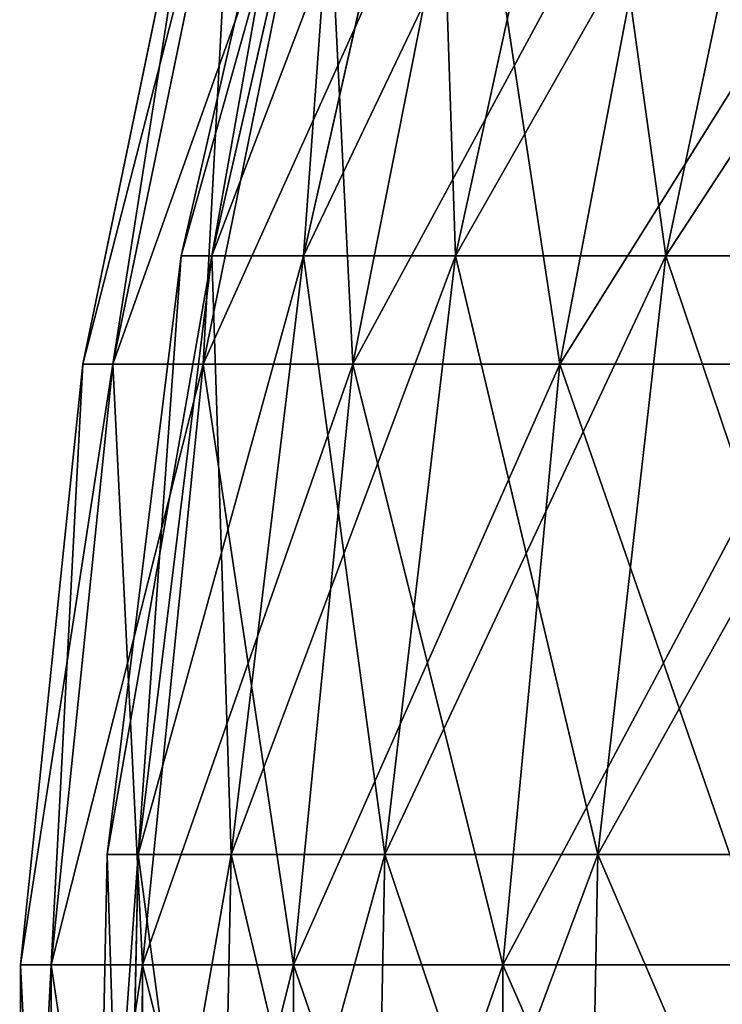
# Model space of a CAD drawing. Extents: x 0.04 to 8.7, y -7.15 to 0.
# Tile 15 of 256: x 1.42 to 1.77, y -4.06 to -3.58. Entities that reach past the tile are written whole.
import ezdxf

# ---------------------------------------------------------------- set-up
doc = ezdxf.new("R2010")
doc.units = 0
doc.header["$MEASUREMENT"] = 0
doc.layers.get('0').update_dxf_attribs({"linetype": 'CONTINUOUS'})

# ---------------------------------------------------------------- blocks, each defined once
blk = doc.blocks.new('ACE_M_STL')
at = {"color": 0}
for p, q in [((1.57179, -3.40116), (1.50486, -3.69253)), ((1.57179, -3.40116), (1.50486, -3.69253)), ((1.52006, -3.69253, 0.29501), (1.58664, -3.40116, 0.28813)), ((1.58664, -3.40116, -0.28813), (1.52006, -3.69253, -0.29501)), ((1.58664, -3.40116, -0.28813), (1.52006, -3.69253, -0.29501)), ((1.52006, -3.69253, 0.29501), (1.58664, -3.40116, 0.28813)), ((1.63104, -3.40116, 0.5732), (1.56552, -3.69253, 0.58689)), ((1.63104, -3.40116, 0.5732), (1.56552, -3.69253, 0.58689)), ((1.63104, -3.40116, -0.5732), (1.56552, -3.69253, -0.58689)), ((1.63104, -3.40116, -0.5732), (1.56552, -3.69253, -0.58689)), ((1.70451, -3.40116, 0.8522), (1.64075, -3.69253, 0.87255)), ((1.70451, -3.40116, 0.8522), (1.64075, -3.69253, 0.87255)), ((1.70451, -3.40116, -0.8522), (1.64075, -3.69253, -0.87255)), ((1.70451, -3.40116, -0.8522), (1.64075, -3.69253, -0.87255)), ((1.80629, -3.40116, 1.12216), (1.74496, -3.69253, 1.14897)), ((1.80629, -3.40116, 1.12216), (1.74496, -3.69253, 1.14897)), ((1.80629, -3.40116, -1.12216), (1.74496, -3.69253, -1.14897)), ((1.80629, -3.40116, -1.12216), (1.74496, -3.69253, -1.14897)), ((1.45606, -3.74624), (1.51683, -3.45307)), ((1.45606, -3.74624), (1.51683, -3.45307)), ((1.47103, -3.74624, 0.2952), (1.53149, -3.45307, 0.28906)), ((1.47103, -3.74624, 0.2952), (1.53149, -3.45307, 0.28906)), ((1.47103, -3.74624, -0.2952), (1.53149, -3.45307, -0.28906)), ((1.47103, -3.74624, -0.2952), (1.53149, -3.45307, -0.28906)), ((1.51579, -3.74624, 0.58738), (1.57532, -3.45307, 0.57515)), ((1.51579, -3.74624, 0.58738), (1.57532, -3.45307, 0.57515)), ((1.51579, -3.74624, -0.58738), (1.57532, -3.45307, -0.57515)), ((1.51579, -3.74624, -0.58738), (1.57532, -3.45307, -0.57515)), ((1.58988, -3.74624, 0.87353), (1.64787, -3.45307, 0.85534)), ((1.58988, -3.74624, 0.87353), (1.64787, -3.45307, 0.85534)), ((1.58988, -3.74624, -0.87353), (1.64787, -3.45307, -0.85534)), ((1.58988, -3.74624, -0.87353), (1.64787, -3.45307, -0.85534)), ((1.69254, -3.74624, 1.15071), (1.74838, -3.45307, 1.12675)), ((1.69254, -3.74624, 1.15071), (1.74838, -3.45307, 1.12675)), ((1.69254, -3.74624, -1.15071), (1.74838, -3.45307, -1.12675)), ((1.69254, -3.74624, -1.15071), (1.74838, -3.45307, -1.12675)), ((1.50486, -3.69253), (1.46814, -3.98923)), ((1.50486, -3.69253), (1.46814, -3.98923)), ((1.48354, -3.98923, 0.29879), (1.52006, -3.69253, 0.29501)), ((1.52006, -3.69253, -0.29501), (1.48354, -3.98923, -0.29879)), ((1.52006, -3.69253, -0.29501), (1.48354, -3.98923, -0.29879)), ((1.48354, -3.98923, 0.29879), (1.52006, -3.69253, 0.29501)), ((1.52006, -3.69253, -0.29501), (1.50486, -3.69253)), ((1.50486, -3.69253), (1.52006, -3.69253, 0.29501)), ((1.52006, -3.69253, -0.29501), (1.50486, -3.69253)), ((1.50486, -3.69253), (1.52006, -3.69253, 0.29501)), ((1.52006, -3.69253, 0.29501), (1.56552, -3.69253, 0.58689)), ((1.56552, -3.69253, -0.58689), (1.52006, -3.69253, -0.29501)), ((1.52006, -3.69253, 0.29501), (1.56552, -3.69253, 0.58689)), ((1.56552, -3.69253, -0.58689), (1.52006, -3.69253, -0.29501)), ((1.56552, -3.69253, 0.58689), (1.52958, -3.98923, 0.5944)), ((1.56552, -3.69253, 0.58689), (1.52958, -3.98923, 0.5944)), ((1.56552, -3.69253, -0.58689), (1.52958, -3.98923, -0.5944)), ((1.56552, -3.69253, -0.58689), (1.52958, -3.98923, -0.5944)), ((1.56552, -3.69253, 0.58689), (1.64075, -3.69253, 0.87255)), ((1.64075, -3.69253, -0.87255), (1.56552, -3.69253, -0.58689)), ((1.56552, -3.69253, 0.58689), (1.64075, -3.69253, 0.87255)), ((1.64075, -3.69253, -0.87255), (1.56552, -3.69253, -0.58689)), ((1.64075, -3.69253, 0.87255), (1.60577, -3.98923, 0.88372)), ((1.64075, -3.69253, 0.87255), (1.60577, -3.98923, 0.88372)), ((1.64075, -3.69253, -0.87255), (1.60577, -3.98923, -0.88372)), ((1.64075, -3.69253, -0.87255), (1.60577, -3.98923, -0.88372)), ((1.64075, -3.69253, 0.87255), (1.74496, -3.69253, 1.14897)), ((1.74496, -3.69253, -1.14897), (1.64075, -3.69253, -0.87255)), ((1.64075, -3.69253, 0.87255), (1.74496, -3.69253, 1.14897)), ((1.74496, -3.69253, -1.14897), (1.64075, -3.69253, -0.87255)), ((1.74496, -3.69253, 1.14897), (1.71131, -3.98923, 1.16367)), ((1.74496, -3.69253, 1.14897), (1.71131, -3.98923, 1.16367)), ((1.74496, -3.69253, -1.14897), (1.71131, -3.98923, -1.16367)), ((1.74496, -3.69253, -1.14897), (1.71131, -3.98923, -1.16367)), ((1.74496, -3.69253, 1.14897), (1.87703, -3.69253, 1.4132)), ((1.87703, -3.69253, -1.4132), (1.74496, -3.69253, -1.14897)), ((1.74496, -3.69253, 1.14897), (1.87703, -3.69253, 1.4132)), ((1.87703, -3.69253, -1.4132), (1.74496, -3.69253, -1.14897)), ((1.42529, -4.04405), (1.45606, -3.74624)), ((1.42529, -4.04405), (1.45606, -3.74624)), ((1.44042, -4.04405, 0.29832), (1.47103, -3.74624, 0.2952)), ((1.44042, -4.04405, 0.29832), (1.47103, -3.74624, 0.2952)), ((1.44042, -4.04405, -0.29832), (1.47103, -3.74624, -0.2952)), ((1.44042, -4.04405, -0.29832), (1.47103, -3.74624, -0.2952)), ((1.45606, -3.74624), (1.47103, -3.74624, 0.2952)), ((1.47103, -3.74624, -0.2952), (1.45606, -3.74624)), ((1.45606, -3.74624), (1.47103, -3.74624, 0.2952)), ((1.47103, -3.74624, -0.2952), (1.45606, -3.74624)), ((1.47103, -3.74624, 0.2952), (1.51579, -3.74624, 0.58738)), ((1.51579, -3.74624, -0.58738), (1.47103, -3.74624, -0.2952)), ((1.47103, -3.74624, 0.2952), (1.51579, -3.74624, 0.58738)), ((1.51579, -3.74624, -0.58738), (1.47103, -3.74624, -0.2952)), ((1.48565, -4.04405, 0.59357), (1.51579, -3.74624, 0.58738)), ((1.48565, -4.04405, 0.59357), (1.51579, -3.74624, 0.58738)), ((1.48565, -4.04405, -0.59357), (1.51579, -3.74624, -0.58738)), ((1.48565, -4.04405, -0.59357), (1.51579, -3.74624, -0.58738)), ((1.51579, -3.74624, 0.58738), (1.58988, -3.74624, 0.87353)), ((1.58988, -3.74624, -0.87353), (1.51579, -3.74624, -0.58738)), ((1.51579, -3.74624, 0.58738), (1.58988, -3.74624, 0.87353)), ((1.58988, -3.74624, -0.87353), (1.51579, -3.74624, -0.58738)), ((1.56052, -4.04405, 0.88274), (1.58988, -3.74624, 0.87353)), ((1.56052, -4.04405, 0.88274), (1.58988, -3.74624, 0.87353)), ((1.56052, -4.04405, -0.88274), (1.58988, -3.74624, -0.87353)), ((1.56052, -4.04405, -0.88274), (1.58988, -3.74624, -0.87353)), ((1.58988, -3.74624, 0.87353), (1.69254, -3.74624, 1.15071)), ((1.69254, -3.74624, -1.15071), (1.58988, -3.74624, -0.87353)), ((1.58988, -3.74624, 0.87353), (1.69254, -3.74624, 1.15071)), ((1.69254, -3.74624, -1.15071), (1.58988, -3.74624, -0.87353)), ((1.66426, -4.04405, 1.16285), (1.69254, -3.74624, 1.15071)), ((1.66426, -4.04405, 1.16285), (1.69254, -3.74624, 1.15071)), ((1.66426, -4.04405, -1.16285), (1.69254, -3.74624, -1.15071)), ((1.66426, -4.04405, -1.16285), (1.69254, -3.74624, -1.15071)), ((1.69254, -3.74624, 1.15071), (1.82271, -3.74624, 1.41609)), ((1.82271, -3.74624, -1.41609), (1.69254, -3.74624, -1.15071)), ((1.69254, -3.74624, 1.15071), (1.82271, -3.74624, 1.41609)), ((1.82271, -3.74624, -1.41609), (1.69254, -3.74624, -1.15071)), ((1.46814, -3.98923), (1.46202, -4.28813)), ((1.46814, -3.98923), (1.46202, -4.28813)), ((1.48354, -3.98923, -0.29879), (1.46814, -3.98923)), ((1.46814, -3.98923), (1.48354, -3.98923, 0.29879)), ((1.48354, -3.98923, -0.29879), (1.46814, -3.98923)), ((1.46814, -3.98923), (1.48354, -3.98923, 0.29879)), ((1.47745, -4.28813, 0.29941), (1.48354, -3.98923, 0.29879)), ((1.48354, -3.98923, -0.29879), (1.47745, -4.28813, -0.29941)), ((1.48354, -3.98923, -0.29879), (1.47745, -4.28813, -0.29941)), ((1.47745, -4.28813, 0.29941), (1.48354, -3.98923, 0.29879)), ((1.48354, -3.98923, 0.29879), (1.52958, -3.98923, 0.5944)), ((1.52958, -3.98923, -0.5944), (1.48354, -3.98923, -0.29879)), ((1.48354, -3.98923, 0.29879), (1.52958, -3.98923, 0.5944)), ((1.52958, -3.98923, -0.5944), (1.48354, -3.98923, -0.29879)), ((1.52958, -3.98923, 0.5944), (1.52359, -4.28813, 0.59566)), ((1.52958, -3.98923, 0.5944), (1.52359, -4.28813, 0.59566)), ((1.52958, -3.98923, -0.5944), (1.52359, -4.28813, -0.59566)), ((1.52958, -3.98923, -0.5944), (1.52359, -4.28813, -0.59566)), ((1.52958, -3.98923, 0.5944), (1.60577, -3.98923, 0.88372)), ((1.60577, -3.98923, -0.88372), (1.52958, -3.98923, -0.5944)), ((1.52958, -3.98923, 0.5944), (1.60577, -3.98923, 0.88372)), ((1.60577, -3.98923, -0.88372), (1.52958, -3.98923, -0.5944)), ((1.60577, -3.98923, 0.88372), (1.59994, -4.28813, 0.88558)), ((1.60577, -3.98923, 0.88372), (1.59994, -4.28813, 0.88558)), ((1.60577, -3.98923, -0.88372), (1.59994, -4.28813, -0.88558)), ((1.60577, -3.98923, -0.88372), (1.59994, -4.28813, -0.88558)), ((1.60577, -3.98923, 0.88372), (1.71131, -3.98923, 1.16367)), ((1.71131, -3.98923, -1.16367), (1.60577, -3.98923, -0.88372)), ((1.60577, -3.98923, 0.88372), (1.71131, -3.98923, 1.16367)), ((1.71131, -3.98923, -1.16367), (1.60577, -3.98923, -0.88372)), ((1.71131, -3.98923, 1.16367), (1.7057, -4.28813, 1.16612)), ((1.71131, -3.98923, 1.16367), (1.7057, -4.28813, 1.16612)), ((1.71131, -3.98923, -1.16367), (1.7057, -4.28813, -1.16612)), ((1.71131, -3.98923, -1.16367), (1.7057, -4.28813, -1.16612)), ((1.71131, -3.98923, 1.16367), (1.84507, -3.98923, 1.43129)), ((1.84507, -3.98923, -1.43129), (1.71131, -3.98923, -1.16367)), ((1.71131, -3.98923, 1.16367), (1.84507, -3.98923, 1.43129)), ((1.84507, -3.98923, -1.43129), (1.71131, -3.98923, -1.16367)), ((1.42483, -4.34345), (1.42529, -4.04405)), ((1.42483, -4.34345), (1.42529, -4.04405)), ((1.42529, -4.04405), (1.44042, -4.04405, 0.29832)), ((1.44042, -4.04405, -0.29832), (1.42529, -4.04405)), ((1.42529, -4.04405), (1.44042, -4.04405, 0.29832)), ((1.44042, -4.04405, -0.29832), (1.42529, -4.04405)), ((1.43996, -4.34345, 0.29836), (1.44042, -4.04405, 0.29832)), ((1.43996, -4.34345, 0.29836), (1.44042, -4.04405, 0.29832)), ((1.43996, -4.34345, -0.29836), (1.44042, -4.04405, -0.29832)), ((1.43996, -4.34345, -0.29836), (1.44042, -4.04405, -0.29832)), ((1.44042, -4.04405, 0.29832), (1.48565, -4.04405, 0.59357)), ((1.48565, -4.04405, -0.59357), (1.44042, -4.04405, -0.29832)), ((1.44042, -4.04405, 0.29832), (1.48565, -4.04405, 0.59357)), ((1.48565, -4.04405, -0.59357), (1.44042, -4.04405, -0.29832)), ((1.4852, -4.34345, 0.59367), (1.48565, -4.04405, 0.59357)), ((1.4852, -4.34345, 0.59367), (1.48565, -4.04405, 0.59357)), ((1.4852, -4.34345, -0.59367), (1.48565, -4.04405, -0.59357)), ((1.4852, -4.34345, -0.59367), (1.48565, -4.04405, -0.59357)), ((1.48565, -4.04405, 0.59357), (1.56052, -4.04405, 0.88274)), ((1.56052, -4.04405, -0.88274), (1.48565, -4.04405, -0.59357)), ((1.48565, -4.04405, 0.59357), (1.56052, -4.04405, 0.88274)), ((1.56052, -4.04405, -0.88274), (1.48565, -4.04405, -0.59357)), ((1.56008, -4.34345, 0.88288), (1.56052, -4.04405, 0.88274)), ((1.56008, -4.34345, 0.88288), (1.56052, -4.04405, 0.88274)), ((1.56008, -4.34345, -0.88288), (1.56052, -4.04405, -0.88274)), ((1.56008, -4.34345, -0.88288), (1.56052, -4.04405, -0.88274)), ((1.56052, -4.04405, 0.88274), (1.66426, -4.04405, 1.16285)), ((1.66426, -4.04405, -1.16285), (1.56052, -4.04405, -0.88274)), ((1.56052, -4.04405, 0.88274), (1.66426, -4.04405, 1.16285)), ((1.66426, -4.04405, -1.16285), (1.56052, -4.04405, -0.88274)), ((1.66384, -4.34345, 1.16303), (1.66426, -4.04405, 1.16285)), ((1.66384, -4.34345, 1.16303), (1.66426, -4.04405, 1.16285)), ((1.66384, -4.34345, -1.16303), (1.66426, -4.04405, -1.16285)), ((1.66384, -4.34345, -1.16303), (1.66426, -4.04405, -1.16285)), ((1.66426, -4.04405, 1.16285), (1.79581, -4.04405, 1.43102)), ((1.79581, -4.04405, -1.43102), (1.66426, -4.04405, -1.16285)), ((1.66426, -4.04405, 1.16285), (1.79581, -4.04405, 1.43102)), ((1.79581, -4.04405, -1.43102), (1.66426, -4.04405, -1.16285))]:
    blk.add_line(p, q, dxfattribs=at)
mesh = blk.add_polyface(dxfattribs=at)
corners = [(1.58664, -3.40116, -0.28813), (1.50486, -3.69253), (1.52006, -3.69253, -0.29501), (1.57179, -3.40116)]
mesh.append_faces([[corners[k] for k in face] for face in [(0, 1, 2), (1, 0, 3)]], dxfattribs={"vtx0": -1, "color": 0})
mesh = blk.add_polyface(dxfattribs=at)
corners = [(1.57179, -3.40116), (1.52006, -3.69253, 0.29501), (1.50486, -3.69253), (1.58664, -3.40116, 0.28813)]
mesh.append_faces([[corners[k] for k in face] for face in [(0, 1, 2), (1, 0, 3)]], dxfattribs={"vtx0": -1, "color": 0})
mesh = blk.add_polyface(dxfattribs=at)
corners = [(1.58664, -3.40116, 0.28813), (1.56552, -3.69253, 0.58689), (1.52006, -3.69253, 0.29501), (1.63104, -3.40116, 0.5732)]
mesh.append_faces([[corners[k] for k in face] for face in [(0, 1, 2), (1, 0, 3)]], dxfattribs={"vtx0": -1, "color": 0})
mesh = blk.add_polyface(dxfattribs=at)
corners = [(1.63104, -3.40116, -0.5732), (1.52006, -3.69253, -0.29501), (1.56552, -3.69253, -0.58689), (1.58664, -3.40116, -0.28813)]
mesh.append_faces([[corners[k] for k in face] for face in [(0, 1, 2), (1, 0, 3)]], dxfattribs={"vtx0": -1, "color": 0})
mesh = blk.add_polyface(dxfattribs=at)
corners = [(1.63104, -3.40116, 0.5732), (1.64075, -3.69253, 0.87255), (1.56552, -3.69253, 0.58689), (1.70451, -3.40116, 0.8522)]
mesh.append_faces([[corners[k] for k in face] for face in [(0, 1, 2), (1, 0, 3)]], dxfattribs={"vtx0": -1, "color": 0})
mesh = blk.add_polyface(dxfattribs=at)
corners = [(1.70451, -3.40116, -0.8522), (1.56552, -3.69253, -0.58689), (1.64075, -3.69253, -0.87255), (1.63104, -3.40116, -0.5732)]
mesh.append_faces([[corners[k] for k in face] for face in [(0, 1, 2), (1, 0, 3)]], dxfattribs={"vtx0": -1, "color": 0})
mesh = blk.add_polyface(dxfattribs=at)
corners = [(1.70451, -3.40116, 0.8522), (1.74496, -3.69253, 1.14897), (1.64075, -3.69253, 0.87255), (1.80629, -3.40116, 1.12216)]
mesh.append_faces([[corners[k] for k in face] for face in [(0, 1, 2), (1, 0, 3)]], dxfattribs={"vtx0": -1, "color": 0})
mesh = blk.add_polyface(dxfattribs=at)
corners = [(1.80629, -3.40116, -1.12216), (1.64075, -3.69253, -0.87255), (1.74496, -3.69253, -1.14897), (1.70451, -3.40116, -0.8522)]
mesh.append_faces([[corners[k] for k in face] for face in [(0, 1, 2), (1, 0, 3)]], dxfattribs={"vtx0": -1, "color": 0})
mesh = blk.add_polyface(dxfattribs=at)
corners = [(1.80629, -3.40116, 1.12216), (1.87703, -3.69253, 1.4132), (1.74496, -3.69253, 1.14897), (1.93528, -3.40116, 1.38023)]
mesh.append_faces([[corners[k] for k in face] for face in [(0, 1, 2), (1, 0, 3)]], dxfattribs={"vtx0": -1, "color": 0})
mesh = blk.add_polyface(dxfattribs=at)
corners = [(1.93528, -3.40116, -1.38023), (1.74496, -3.69253, -1.14897), (1.87703, -3.69253, -1.4132), (1.80629, -3.40116, -1.12216)]
mesh.append_faces([[corners[k] for k in face] for face in [(0, 1, 2), (1, 0, 3)]], dxfattribs={"vtx0": -1, "color": 0})
mesh = blk.add_polyface(dxfattribs=at)
corners = [(1.53149, -3.45307, 0.28906), (1.45606, -3.74624), (1.47103, -3.74624, 0.2952), (1.51683, -3.45307)]
mesh.append_faces([[corners[k] for k in face] for face in [(0, 1, 2), (1, 0, 3)]], dxfattribs={"vtx0": -1, "color": 0})
mesh = blk.add_polyface(dxfattribs=at)
corners = [(1.51683, -3.45307), (1.47103, -3.74624, -0.2952), (1.45606, -3.74624), (1.53149, -3.45307, -0.28906)]
mesh.append_faces([[corners[k] for k in face] for face in [(0, 1, 2), (1, 0, 3)]], dxfattribs={"vtx0": -1, "color": 0})
mesh = blk.add_polyface(dxfattribs=at)
corners = [(1.57532, -3.45307, 0.57515), (1.47103, -3.74624, 0.2952), (1.51579, -3.74624, 0.58738), (1.53149, -3.45307, 0.28906)]
mesh.append_faces([[corners[k] for k in face] for face in [(0, 1, 2), (1, 0, 3)]], dxfattribs={"vtx0": -1, "color": 0})
mesh = blk.add_polyface(dxfattribs=at)
corners = [(1.53149, -3.45307, -0.28906), (1.51579, -3.74624, -0.58738), (1.47103, -3.74624, -0.2952), (1.57532, -3.45307, -0.57515)]
mesh.append_faces([[corners[k] for k in face] for face in [(0, 1, 2), (1, 0, 3)]], dxfattribs={"vtx0": -1, "color": 0})
mesh = blk.add_polyface(dxfattribs=at)
corners = [(1.64787, -3.45307, 0.85534), (1.51579, -3.74624, 0.58738), (1.58988, -3.74624, 0.87353), (1.57532, -3.45307, 0.57515)]
mesh.append_faces([[corners[k] for k in face] for face in [(0, 1, 2), (1, 0, 3)]], dxfattribs={"vtx0": -1, "color": 0})
mesh = blk.add_polyface(dxfattribs=at)
corners = [(1.57532, -3.45307, -0.57515), (1.58988, -3.74624, -0.87353), (1.51579, -3.74624, -0.58738), (1.64787, -3.45307, -0.85534)]
mesh.append_faces([[corners[k] for k in face] for face in [(0, 1, 2), (1, 0, 3)]], dxfattribs={"vtx0": -1, "color": 0})
mesh = blk.add_polyface(dxfattribs=at)
corners = [(1.74838, -3.45307, 1.12675), (1.58988, -3.74624, 0.87353), (1.69254, -3.74624, 1.15071), (1.64787, -3.45307, 0.85534)]
mesh.append_faces([[corners[k] for k in face] for face in [(0, 1, 2), (1, 0, 3)]], dxfattribs={"vtx0": -1, "color": 0})
mesh = blk.add_polyface(dxfattribs=at)
corners = [(1.64787, -3.45307, -0.85534), (1.69254, -3.74624, -1.15071), (1.58988, -3.74624, -0.87353), (1.74838, -3.45307, -1.12675)]
mesh.append_faces([[corners[k] for k in face] for face in [(0, 1, 2), (1, 0, 3)]], dxfattribs={"vtx0": -1, "color": 0})
mesh = blk.add_polyface(dxfattribs=at)
corners = [(1.87585, -3.45307, 1.3866), (1.69254, -3.74624, 1.15071), (1.82271, -3.74624, 1.41609), (1.74838, -3.45307, 1.12675)]
mesh.append_faces([[corners[k] for k in face] for face in [(0, 1, 2), (1, 0, 3)]], dxfattribs={"vtx0": -1, "color": 0})
mesh = blk.add_polyface(dxfattribs=at)
corners = [(1.74838, -3.45307, -1.12675), (1.82271, -3.74624, -1.41609), (1.69254, -3.74624, -1.15071), (1.87585, -3.45307, -1.3866)]
mesh.append_faces([[corners[k] for k in face] for face in [(0, 1, 2), (1, 0, 3)]], dxfattribs={"vtx0": -1, "color": 0})
mesh = blk.add_polyface(dxfattribs=at)
corners = [(1.52006, -3.69253, -0.29501), (1.46814, -3.98923), (1.48354, -3.98923, -0.29879), (1.50486, -3.69253)]
mesh.append_faces([[corners[k] for k in face] for face in [(0, 1, 2), (1, 0, 3)]], dxfattribs={"vtx0": -1, "color": 0})
mesh = blk.add_polyface(dxfattribs=at)
corners = [(1.50486, -3.69253), (1.48354, -3.98923, 0.29879), (1.46814, -3.98923), (1.52006, -3.69253, 0.29501)]
mesh.append_faces([[corners[k] for k in face] for face in [(0, 1, 2), (1, 0, 3)]], dxfattribs={"vtx0": -1, "color": 0})
mesh = blk.add_polyface(dxfattribs=at)
corners = [(1.52006, -3.69253, 0.29501), (1.52958, -3.98923, 0.5944), (1.48354, -3.98923, 0.29879), (1.56552, -3.69253, 0.58689)]
mesh.append_faces([[corners[k] for k in face] for face in [(0, 1, 2), (1, 0, 3)]], dxfattribs={"vtx0": -1, "color": 0})
mesh = blk.add_polyface(dxfattribs=at)
corners = [(1.56552, -3.69253, -0.58689), (1.48354, -3.98923, -0.29879), (1.52958, -3.98923, -0.5944), (1.52006, -3.69253, -0.29501)]
mesh.append_faces([[corners[k] for k in face] for face in [(0, 1, 2), (1, 0, 3)]], dxfattribs={"vtx0": -1, "color": 0})
mesh = blk.add_polyface(dxfattribs=at)
corners = [(1.56552, -3.69253, 0.58689), (1.60577, -3.98923, 0.88372), (1.52958, -3.98923, 0.5944), (1.64075, -3.69253, 0.87255)]
mesh.append_faces([[corners[k] for k in face] for face in [(0, 1, 2), (1, 0, 3)]], dxfattribs={"vtx0": -1, "color": 0})
mesh = blk.add_polyface(dxfattribs=at)
corners = [(1.64075, -3.69253, -0.87255), (1.52958, -3.98923, -0.5944), (1.60577, -3.98923, -0.88372), (1.56552, -3.69253, -0.58689)]
mesh.append_faces([[corners[k] for k in face] for face in [(0, 1, 2), (1, 0, 3)]], dxfattribs={"vtx0": -1, "color": 0})
mesh = blk.add_polyface(dxfattribs=at)
corners = [(1.64075, -3.69253, 0.87255), (1.71131, -3.98923, 1.16367), (1.60577, -3.98923, 0.88372), (1.74496, -3.69253, 1.14897)]
mesh.append_faces([[corners[k] for k in face] for face in [(0, 1, 2), (1, 0, 3)]], dxfattribs={"vtx0": -1, "color": 0})
mesh = blk.add_polyface(dxfattribs=at)
corners = [(1.74496, -3.69253, -1.14897), (1.60577, -3.98923, -0.88372), (1.71131, -3.98923, -1.16367), (1.64075, -3.69253, -0.87255)]
mesh.append_faces([[corners[k] for k in face] for face in [(0, 1, 2), (1, 0, 3)]], dxfattribs={"vtx0": -1, "color": 0})
mesh = blk.add_polyface(dxfattribs=at)
corners = [(1.74496, -3.69253, 1.14897), (1.84507, -3.98923, 1.43129), (1.71131, -3.98923, 1.16367), (1.87703, -3.69253, 1.4132)]
mesh.append_faces([[corners[k] for k in face] for face in [(0, 1, 2), (1, 0, 3)]], dxfattribs={"vtx0": -1, "color": 0})
mesh = blk.add_polyface(dxfattribs=at)
corners = [(1.87703, -3.69253, -1.4132), (1.71131, -3.98923, -1.16367), (1.84507, -3.98923, -1.43129), (1.74496, -3.69253, -1.14897)]
mesh.append_faces([[corners[k] for k in face] for face in [(0, 1, 2), (1, 0, 3)]], dxfattribs={"vtx0": -1, "color": 0})
mesh = blk.add_polyface(dxfattribs=at)
corners = [(1.47103, -3.74624, 0.2952), (1.42529, -4.04405), (1.44042, -4.04405, 0.29832), (1.45606, -3.74624)]
mesh.append_faces([[corners[k] for k in face] for face in [(0, 1, 2), (1, 0, 3)]], dxfattribs={"vtx0": -1, "color": 0})
mesh = blk.add_polyface(dxfattribs=at)
corners = [(1.45606, -3.74624), (1.44042, -4.04405, -0.29832), (1.42529, -4.04405), (1.47103, -3.74624, -0.2952)]
mesh.append_faces([[corners[k] for k in face] for face in [(0, 1, 2), (1, 0, 3)]], dxfattribs={"vtx0": -1, "color": 0})
mesh = blk.add_polyface(dxfattribs=at)
corners = [(1.51579, -3.74624, 0.58738), (1.44042, -4.04405, 0.29832), (1.48565, -4.04405, 0.59357), (1.47103, -3.74624, 0.2952)]
mesh.append_faces([[corners[k] for k in face] for face in [(0, 1, 2), (1, 0, 3)]], dxfattribs={"vtx0": -1, "color": 0})
mesh = blk.add_polyface(dxfattribs=at)
corners = [(1.47103, -3.74624, -0.2952), (1.48565, -4.04405, -0.59357), (1.44042, -4.04405, -0.29832), (1.51579, -3.74624, -0.58738)]
mesh.append_faces([[corners[k] for k in face] for face in [(0, 1, 2), (1, 0, 3)]], dxfattribs={"vtx0": -1, "color": 0})
mesh = blk.add_polyface(dxfattribs=at)
corners = [(1.58988, -3.74624, 0.87353), (1.48565, -4.04405, 0.59357), (1.56052, -4.04405, 0.88274), (1.51579, -3.74624, 0.58738)]
mesh.append_faces([[corners[k] for k in face] for face in [(0, 1, 2), (1, 0, 3)]], dxfattribs={"vtx0": -1, "color": 0})
mesh = blk.add_polyface(dxfattribs=at)
corners = [(1.51579, -3.74624, -0.58738), (1.56052, -4.04405, -0.88274), (1.48565, -4.04405, -0.59357), (1.58988, -3.74624, -0.87353)]
mesh.append_faces([[corners[k] for k in face] for face in [(0, 1, 2), (1, 0, 3)]], dxfattribs={"vtx0": -1, "color": 0})
mesh = blk.add_polyface(dxfattribs=at)
corners = [(1.69254, -3.74624, 1.15071), (1.56052, -4.04405, 0.88274), (1.66426, -4.04405, 1.16285), (1.58988, -3.74624, 0.87353)]
mesh.append_faces([[corners[k] for k in face] for face in [(0, 1, 2), (1, 0, 3)]], dxfattribs={"vtx0": -1, "color": 0})
mesh = blk.add_polyface(dxfattribs=at)
corners = [(1.58988, -3.74624, -0.87353), (1.66426, -4.04405, -1.16285), (1.56052, -4.04405, -0.88274), (1.69254, -3.74624, -1.15071)]
mesh.append_faces([[corners[k] for k in face] for face in [(0, 1, 2), (1, 0, 3)]], dxfattribs={"vtx0": -1, "color": 0})
mesh = blk.add_polyface(dxfattribs=at)
corners = [(1.82271, -3.74624, 1.41609), (1.66426, -4.04405, 1.16285), (1.79581, -4.04405, 1.43102), (1.69254, -3.74624, 1.15071)]
mesh.append_faces([[corners[k] for k in face] for face in [(0, 1, 2), (1, 0, 3)]], dxfattribs={"vtx0": -1, "color": 0})
mesh = blk.add_polyface(dxfattribs=at)
corners = [(1.69254, -3.74624, -1.15071), (1.79581, -4.04405, -1.43102), (1.66426, -4.04405, -1.16285), (1.82271, -3.74624, -1.41609)]
mesh.append_faces([[corners[k] for k in face] for face in [(0, 1, 2), (1, 0, 3)]], dxfattribs={"vtx0": -1, "color": 0})
mesh = blk.add_polyface(dxfattribs=at)
corners = [(1.48354, -3.98923, -0.29879), (1.46202, -4.28813), (1.47745, -4.28813, -0.29941), (1.46814, -3.98923)]
mesh.append_faces([[corners[k] for k in face] for face in [(0, 1, 2), (1, 0, 3)]], dxfattribs={"vtx0": -1, "color": 0})
mesh = blk.add_polyface(dxfattribs=at)
corners = [(1.46814, -3.98923), (1.47745, -4.28813, 0.29941), (1.46202, -4.28813), (1.48354, -3.98923, 0.29879)]
mesh.append_faces([[corners[k] for k in face] for face in [(0, 1, 2), (1, 0, 3)]], dxfattribs={"vtx0": -1, "color": 0})
mesh = blk.add_polyface(dxfattribs=at)
corners = [(1.48354, -3.98923, 0.29879), (1.52359, -4.28813, 0.59566), (1.47745, -4.28813, 0.29941), (1.52958, -3.98923, 0.5944)]
mesh.append_faces([[corners[k] for k in face] for face in [(0, 1, 2), (1, 0, 3)]], dxfattribs={"vtx0": -1, "color": 0})
mesh = blk.add_polyface(dxfattribs=at)
corners = [(1.52958, -3.98923, -0.5944), (1.47745, -4.28813, -0.29941), (1.52359, -4.28813, -0.59566), (1.48354, -3.98923, -0.29879)]
mesh.append_faces([[corners[k] for k in face] for face in [(0, 1, 2), (1, 0, 3)]], dxfattribs={"vtx0": -1, "color": 0})
mesh = blk.add_polyface(dxfattribs=at)
corners = [(1.52958, -3.98923, 0.5944), (1.59994, -4.28813, 0.88558), (1.52359, -4.28813, 0.59566), (1.60577, -3.98923, 0.88372)]
mesh.append_faces([[corners[k] for k in face] for face in [(0, 1, 2), (1, 0, 3)]], dxfattribs={"vtx0": -1, "color": 0})
mesh = blk.add_polyface(dxfattribs=at)
corners = [(1.60577, -3.98923, -0.88372), (1.52359, -4.28813, -0.59566), (1.59994, -4.28813, -0.88558), (1.52958, -3.98923, -0.5944)]
mesh.append_faces([[corners[k] for k in face] for face in [(0, 1, 2), (1, 0, 3)]], dxfattribs={"vtx0": -1, "color": 0})
mesh = blk.add_polyface(dxfattribs=at)
corners = [(1.60577, -3.98923, 0.88372), (1.7057, -4.28813, 1.16612), (1.59994, -4.28813, 0.88558), (1.71131, -3.98923, 1.16367)]
mesh.append_faces([[corners[k] for k in face] for face in [(0, 1, 2), (1, 0, 3)]], dxfattribs={"vtx0": -1, "color": 0})
mesh = blk.add_polyface(dxfattribs=at)
corners = [(1.71131, -3.98923, -1.16367), (1.59994, -4.28813, -0.88558), (1.7057, -4.28813, -1.16612), (1.60577, -3.98923, -0.88372)]
mesh.append_faces([[corners[k] for k in face] for face in [(0, 1, 2), (1, 0, 3)]], dxfattribs={"vtx0": -1, "color": 0})
mesh = blk.add_polyface(dxfattribs=at)
corners = [(1.71131, -3.98923, 1.16367), (1.83975, -4.28813, 1.4343), (1.7057, -4.28813, 1.16612), (1.84507, -3.98923, 1.43129)]
mesh.append_faces([[corners[k] for k in face] for face in [(0, 1, 2), (1, 0, 3)]], dxfattribs={"vtx0": -1, "color": 0})
mesh = blk.add_polyface(dxfattribs=at)
corners = [(1.84507, -3.98923, -1.43129), (1.7057, -4.28813, -1.16612), (1.83975, -4.28813, -1.4343), (1.71131, -3.98923, -1.16367)]
mesh.append_faces([[corners[k] for k in face] for face in [(0, 1, 2), (1, 0, 3)]], dxfattribs={"vtx0": -1, "color": 0})
mesh = blk.add_polyface(dxfattribs=at)
corners = [(1.44042, -4.04405, 0.29832), (1.42483, -4.34345), (1.43996, -4.34345, 0.29836), (1.42529, -4.04405)]
mesh.append_faces([[corners[k] for k in face] for face in [(0, 1, 2), (1, 0, 3)]], dxfattribs={"vtx0": -1, "color": 0})
mesh = blk.add_polyface(dxfattribs=at)
corners = [(1.42529, -4.04405), (1.43996, -4.34345, -0.29836), (1.42483, -4.34345), (1.44042, -4.04405, -0.29832)]
mesh.append_faces([[corners[k] for k in face] for face in [(0, 1, 2), (1, 0, 3)]], dxfattribs={"vtx0": -1, "color": 0})
mesh = blk.add_polyface(dxfattribs=at)
corners = [(1.48565, -4.04405, 0.59357), (1.43996, -4.34345, 0.29836), (1.4852, -4.34345, 0.59367), (1.44042, -4.04405, 0.29832)]
mesh.append_faces([[corners[k] for k in face] for face in [(0, 1, 2), (1, 0, 3)]], dxfattribs={"vtx0": -1, "color": 0})
mesh = blk.add_polyface(dxfattribs=at)
corners = [(1.44042, -4.04405, -0.29832), (1.4852, -4.34345, -0.59367), (1.43996, -4.34345, -0.29836), (1.48565, -4.04405, -0.59357)]
mesh.append_faces([[corners[k] for k in face] for face in [(0, 1, 2), (1, 0, 3)]], dxfattribs={"vtx0": -1, "color": 0})
mesh = blk.add_polyface(dxfattribs=at)
corners = [(1.56052, -4.04405, 0.88274), (1.4852, -4.34345, 0.59367), (1.56008, -4.34345, 0.88288), (1.48565, -4.04405, 0.59357)]
mesh.append_faces([[corners[k] for k in face] for face in [(0, 1, 2), (1, 0, 3)]], dxfattribs={"vtx0": -1, "color": 0})
mesh = blk.add_polyface(dxfattribs=at)
corners = [(1.48565, -4.04405, -0.59357), (1.56008, -4.34345, -0.88288), (1.4852, -4.34345, -0.59367), (1.56052, -4.04405, -0.88274)]
mesh.append_faces([[corners[k] for k in face] for face in [(0, 1, 2), (1, 0, 3)]], dxfattribs={"vtx0": -1, "color": 0})
mesh = blk.add_polyface(dxfattribs=at)
corners = [(1.66426, -4.04405, 1.16285), (1.56008, -4.34345, 0.88288), (1.66384, -4.34345, 1.16303), (1.56052, -4.04405, 0.88274)]
mesh.append_faces([[corners[k] for k in face] for face in [(0, 1, 2), (1, 0, 3)]], dxfattribs={"vtx0": -1, "color": 0})
mesh = blk.add_polyface(dxfattribs=at)
corners = [(1.56052, -4.04405, -0.88274), (1.66384, -4.34345, -1.16303), (1.56008, -4.34345, -0.88288), (1.66426, -4.04405, -1.16285)]
mesh.append_faces([[corners[k] for k in face] for face in [(0, 1, 2), (1, 0, 3)]], dxfattribs={"vtx0": -1, "color": 0})
mesh = blk.add_polyface(dxfattribs=at)
corners = [(1.79581, -4.04405, 1.43102), (1.66384, -4.34345, 1.16303), (1.79541, -4.34345, 1.43124), (1.66426, -4.04405, 1.16285)]
mesh.append_faces([[corners[k] for k in face] for face in [(0, 1, 2), (1, 0, 3)]], dxfattribs={"vtx0": -1, "color": 0})
mesh = blk.add_polyface(dxfattribs=at)
corners = [(1.66426, -4.04405, -1.16285), (1.79541, -4.34345, -1.43124), (1.66384, -4.34345, -1.16303), (1.79581, -4.04405, -1.43102)]
mesh.append_faces([[corners[k] for k in face] for face in [(0, 1, 2), (1, 0, 3)]], dxfattribs={"vtx0": -1, "color": 0})

msp = doc.modelspace()

# ---------------------------------------------------------------- block references
at = {"color": 0}
msp.add_blockref('ACE_M_STL', (0, 0), dxfattribs=at)

doc.saveas('drawing.dxf')
